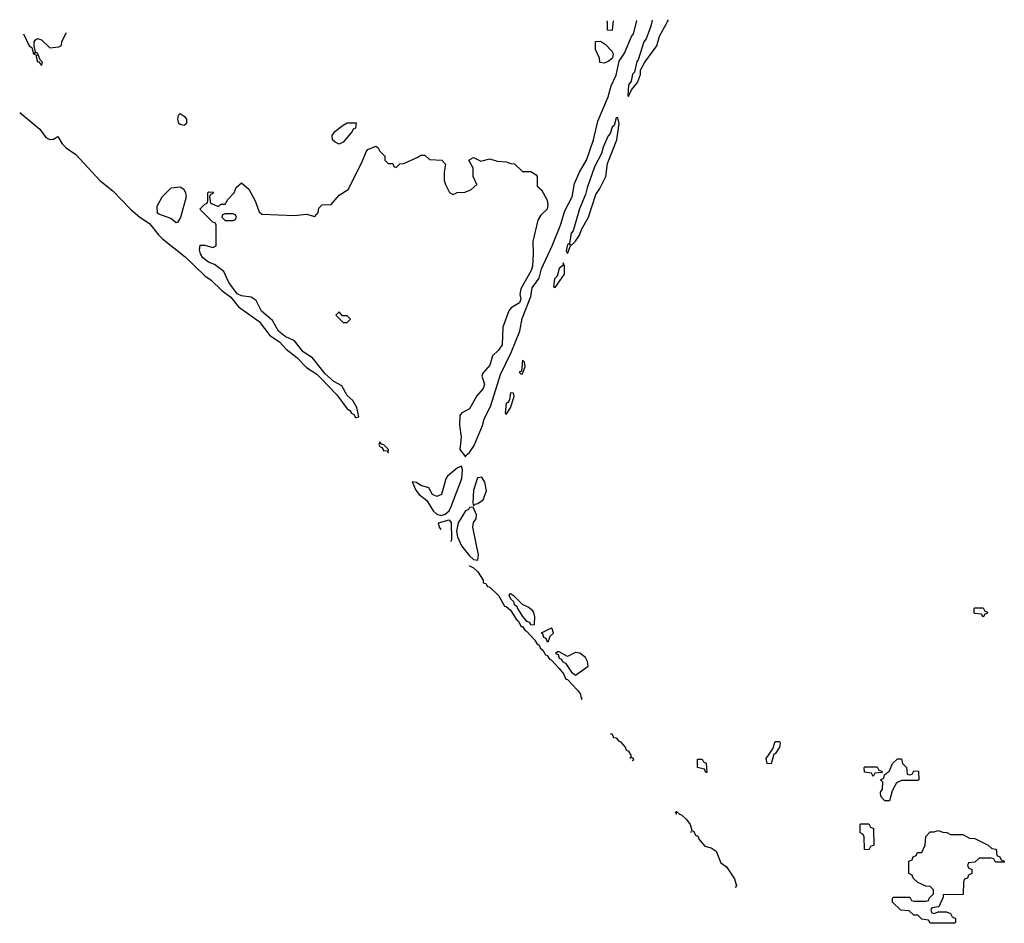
# Model space of a CAD drawing. Header units: inches. Extents: x 2701622 to 2964296, y 496201 to 720542.
# Tile 28 of 256: x 2701622 to 2706454, y 715586 to 720019. Entities that reach past the tile are written whole.
import ezdxf

# ---------------------------------------------------------------- set-up
doc = ezdxf.new("R2010")
doc.units = ezdxf.units.IN
doc.header["$MEASUREMENT"] = 0
doc.layers.add('C7701', color=7, linetype='Continuous')
doc.layers.add('C7702', color=7, linetype='Continuous')

msp = doc.modelspace()

# ---------------------------------------------------------------- linework, layer by layer
at = {"layer": 'C7701', "color": 4}
for points, elevation in [([(2701622.3, 719564.2), (2701721.5, 719481.5), (2701750, 719440.4), (2701770, 719430.3), (2701787.6, 719432.4), (2701810, 719446), (2701830.7, 719410), (2701850.7, 719390), (2701897.2, 719357.2), (2702015.8, 719230), (2702080, 719180), (2702168.2, 719088.3), (2702212.2, 719050), (2702258.5, 719018.5), (2702302.9, 718962.9), (2702323.8, 718943.8), (2702434.6, 718854.6), (2702530, 718762), (2702561.1, 718741.1), (2702614.4, 718690), (2702658.2, 718658.2), (2702696.5, 718610), (2702797.5, 718537.5), (2702850.4, 718470), (2702898, 718438), (2702930, 718402.6), (2702982, 718362), (2703030, 718312), (2703080, 718280), (2703100.7, 718260.7), (2703178.4, 718178.4), (2703230, 718110.5), (2703242, 718102), (2703250, 718088), (2703262, 718082), (2703270, 718068), (2703272.9, 718067.1), (2703286, 718070), (2703276.2, 718116.2), (2703257.2, 718150), (2703230, 718175.3), (2703203.2, 718223.2), (2703164.2, 718244.2), (2703121, 718281), (2703059.3, 718359.3), (2703014, 718390), (2702970, 718444), (2702924.4, 718464.4), (2702892.7, 718490), (2702862.7, 718542.7), (2702809.6, 718589.6), (2702782, 718642), (2702758, 718658), (2702710, 718663.7), (2702690, 718674), (2702649.2, 718730), (2702624, 718784), (2702578, 718818), (2702548.7, 718830), (2702521.2, 718850), (2702509.3, 718870), (2702504, 718890), (2702508, 718912), (2702530, 718912), (2702570, 718902), (2702586, 718910), (2702586, 719010), (2702582, 719022), (2702570, 719026), (2702506, 719090), (2702530, 719114), (2702542, 719118), (2702546, 719130), (2702546, 719170), (2702550, 719174), (2702572.7, 719172.7), (2702570, 719166), (2702558, 719162), (2702554, 719150), (2702558, 719118), (2702598, 719102), (2702610, 719114), (2702630, 719114), (2702643.1, 719136.9), (2702675.3, 719170), (2702684.7, 719195.3), (2702710, 719218), (2702747.1, 719187.1), (2702778, 719130), (2702796.9, 719076.9), (2702810, 719064.7), (2702970, 719058.8), (2703030, 719064.7), (2703070, 719054), (2703087.3, 719072.7), (2703090, 719094), (2703106, 719110), (2703150, 719112), (2703190, 719158), (2703234.6, 719185.4), (2703301.2, 719318.8), (2703322, 719370), (2703330, 719382), (2703370, 719398), (2703382, 719390), (2703390, 719374), (2703414, 719350), (2703414, 719330), (2703430, 719314), (2703452.7, 719312.7), (2703458, 719298), (2703470, 719294), (2703488, 719312), (2703507.3, 719312.7), (2703576.4, 719343.6), (2703590, 719354), (2703610, 719354), (2703632.7, 719332.7), (2703694, 719330), (2703712, 719310), (2703704.7, 719270), (2703704.7, 719230), (2703711.3, 719210), (2703731.6, 719171.6), (2703750, 719162), (2703768.9, 719171.1), (2703807.3, 719172.7), (2703836.4, 719183.6), (2703866, 719210), (2703848, 719250), (2703848, 719290), (2703826, 719330), (2703850, 719342), (2703884.7, 719324.7), (2703930, 719336), (2703965.4, 719325.4), (2704010, 719322), (2704032.7, 719312.7), (2704050, 719312), (2704090, 719274), (2704130, 719274), (2704156.9, 719256.9), (2704162, 719250), (2704162, 719202), (2704183.6, 719183.6), (2704210, 719134), (2704214, 719110), (2704210.7, 719090), (2704179.6, 719060.4), (2704165.4, 719034.6), (2704140.7, 718930), (2704142.8, 718870), (2704138.4, 718810), (2704131.7, 718788.3), (2704081.4, 718698.6), (2704077.3, 718670), (2704080.7, 718650), (2704074.8, 718630), (2704034.6, 718605.4), (2704022, 718590), (2703993.7, 718510), (2703990, 718424), (2703970, 718396), (2703942.8, 718370), (2703930, 718324), (2703894.9, 718285.1), (2703890.5, 718270), (2703903, 718230), (2703897.1, 718210), (2703866.1, 718173.9), (2703830.3, 718109.7), (2703790.7, 718089.3), (2703782.8, 718077.2), (2703780.5, 718030), (2703788, 717970), (2703782, 717910), (2703810, 717874.8), (2703815.2, 717884.8), (2703830, 717895.8), (2703852.2, 717930), (2703892.7, 718027.3), (2703901.4, 718058.6), (2703933.9, 718126.1), (2703981.7, 718278.3), (2704034.5, 718385.5), (2704077.2, 718490), (2704087.3, 718552.7), (2704130, 718661), (2704136.3, 718703.7), (2704171.1, 718750), (2704182.9, 718797.1), (2704236, 718910), (2704276.2, 719010), (2704298.2, 719081.8), (2704333.1, 719150), (2704345.4, 719214.6), (2704369.1, 719270.9), (2704403.8, 719330), (2704437.3, 719430), (2704459.5, 719520.5), (2704510, 719640.5), (2704525.2, 719694.8), (2704550, 719747.3), (2704564.7, 719815.3), (2704590, 719854), (2704624.1, 719935.9), (2704634.2, 719950), (2704647.2, 720000)], 8), ([(2704533.1, 720000), (2704530, 719966), (2704507.3, 719967.3), (2704506.3, 720000)], 8), ([(2704722.1, 720000), (2704718, 719982), (2704695.8, 719924.2), (2704685.2, 719910), (2704657.6, 719822.4), (2704650, 719813.2), (2704639.5, 719760.5), (2704630, 719752.3), (2704622.8, 719717.2), (2704610, 719699), (2704606, 719646), (2704610, 719642), (2704624.7, 719675.3), (2704654, 719710), (2704668.7, 719750), (2704669.2, 719770.8), (2704689.3, 719810.7), (2704748.7, 719890), (2704762, 719938), (2704796.4, 720000)], 8), ([(2701641, 719950), (2701668, 719890), (2701682, 719882), (2701690, 719852), (2701698, 719858), (2701694, 719850), (2701704.7, 719844.7), (2701702.8, 719837.2), (2701710, 719812), (2701714, 719814), (2701730, 719794), (2701734, 719810), (2701722, 719822), (2701710, 719855.3), (2701700.2, 719860.2), (2701692.7, 719890), (2701693.2, 719910), (2701700.1, 719919.9), (2701710, 719926.8), (2701730, 719920.7), (2701770, 719880.7), (2701814.6, 719885.4), (2701828, 719892), (2701828.9, 719911.1), (2701848, 719950), (2701852.6, 719954.6)], 12), ([(2703690.3, 717517.3), (2703681.8, 717530), (2703678, 717550), (2703730, 717566), (2703739, 717550), (2703741.3, 717470), (2703739.2, 717460.8), (2703735.8, 717459.6)], 4), ([(2703827.8, 717337.9), (2703830, 717339.3), (2703850, 717330.2), (2703870.7, 717310.7), (2703896.5, 717270), (2703896.9, 717256.9), (2703910, 717253.4), (2703918.4, 717238.4), (2703930, 717234.7), (2703973, 717193), (2704001.1, 717141.1), (2704010, 717139.6), (2704030, 717122.3), (2704057.8, 717077.8), (2704068, 717070), (2704066.8, 717066.8)], 4), ([(2704066.8, 717066.8), (2704070, 717067.3), (2704082.3, 717042.3), (2704090, 717041.3), (2704102.4, 717022.4), (2704110, 717019.5), (2704150, 716975.6), (2704159.3, 716959.3), (2704171.3, 716950), (2704176.7, 716936.7), (2704190, 716925.5), (2704202.3, 716902.3), (2704210, 716899.5), (2704221.4, 716881.4), (2704230, 716878.3), (2704270, 716836.1), (2704290.2, 716810), (2704303.1, 716783.1), (2704310, 716781.6), (2704359.6, 716730), (2704373.6, 716710), (2704375.3, 716695.3), (2704380.7, 716690), (2704377.5, 716682.5)], 4), ([(2704520.8, 716514.1), (2704523.7, 716516.3), (2704530, 716514.4), (2704536.9, 716496.9), (2704550, 716495.3), (2704560.5, 716480.5), (2704570, 716476.5), (2704592.8, 716450), (2704597.7, 716437.7), (2704610.2, 716430), (2704620.5, 716410), (2704620.5, 716400.5), (2704630, 716397.3), (2704634.4, 716390), (2704630, 716382.7)], 4), ([(2704619, 716395.1), (2704619, 716399), (2704616.5, 716398.2)], 4), ([(2704630, 716382.7), (2704628.2, 716383.9)], 4), ([(2704845.4, 716120.1), (2704844.8, 716124.8), (2704839, 716130), (2704845.1, 716134.9), (2704860.9, 716120.9), (2704870, 716118.7), (2704894.4, 716094.4), (2704913.1, 716070), (2704921.4, 716041.4), (2704930, 716036), (2704939.1, 716019.1), (2704950, 716013), (2704957.3, 715997.3), (2704984.9, 715964.9), (2705015.5, 715955.5), (2705040.3, 715940.3), (2705062.9, 715882.9), (2705090, 715863.8), (2705130, 715804), (2705139.3, 715770), (2705133.8, 715761.6)], 4), ([(2704919.2, 716031.8), (2704916.4, 716036.4), (2704915.7, 716036)], 4)]:
    msp.add_lwpolyline(points, dxfattribs=dict(at, elevation=elevation))
for points, elevation in [([(2704490, 719806), (2704468.4, 719808.4), (2704468, 719830), (2704447.3, 719872.7), (2704448.4, 719911.6), (2704472.7, 719912.7), (2704496.9, 719896.9), (2704530, 719862), (2704534, 719850), (2704530.5, 719829.5), (2704510, 719814)], 8), ([(2702430, 719499), (2702410, 719504), (2702404, 719510), (2702399, 719530), (2702402, 719550), (2702410, 719558), (2702430, 719544.7), (2702441, 719530), (2702441, 719510)], 8), ([(2703190, 719408), (2703170, 719418), (2703158, 719430), (2703155.3, 719450), (2703168.7, 719470), (2703210, 719502), (2703230, 719512), (2703272.7, 719512.7), (2703270, 719486), (2703258, 719482), (2703254, 719470), (2703210, 719418)], 8), ([(2704558, 719538), (2704550, 719537.2), (2704539.9, 719500.1), (2704530, 719492.3), (2704519.4, 719460.6), (2704510, 719449.3), (2704486, 719394), (2704477.8, 719362.2), (2704443.5, 719296.5), (2704406.4, 719193.6), (2704399.5, 719160.5), (2704369.3, 719090.7), (2704337.6, 718982.4), (2704329.2, 718970.8), (2704319.8, 718920.2), (2704310, 718915.3), (2704304.5, 718884.5), (2704310, 718872), (2704326, 718910), (2704322, 718918), (2704330, 718912), (2704350, 718932), (2704370, 718962), (2704379, 718990), (2704413.2, 719050), (2704450, 719162), (2704469.4, 719190.6), (2704499, 719250), (2704506.8, 719313.2), (2704553.2, 719430), (2704564, 719510)], 8), ([(2702390, 719022), (2702363.3, 719043.3), (2702304.8, 719064.8), (2702299, 719070), (2702296.4, 719103.6), (2702322, 719150), (2702366.3, 719193.7), (2702410, 719198.8), (2702427.1, 719187.1), (2702436, 719170), (2702438.8, 719150), (2702411.3, 719048.7), (2702396.9, 719023.1)], 8), ([(2702670, 719066), (2702630, 719066), (2702618, 719062), (2702614, 719050), (2702630, 719034), (2702670, 719034), (2702682, 719038), (2702686, 719050), (2702682, 719062)], 8), ([(2704290, 718826), (2704287.1, 718812.9), (2704270, 718798), (2704259.8, 718760.2), (2704247.3, 718747.3), (2704242, 718710), (2704250, 718704.7), (2704295.3, 718770), (2704295.3, 718810)], 8), ([(2703190, 718586), (2703174, 718570), (2703210, 718534), (2703230, 718534), (2703246, 718550), (2703230, 718566), (2703206, 718566)], 8), ([(2704090, 718348), (2704084.7, 718295.3), (2704074, 718290), (2704082, 718282), (2704090, 718282), (2704102, 718318), (2704099, 718339)], 8), ([(2704030, 718188), (2704025.2, 718154.8), (2704019.1, 718140.9), (2704010, 718137.2), (2704004.7, 718090), (2704010, 718082), (2704030, 718114), (2704048, 718170), (2704046, 718186)], 8), ([(2703390, 717948), (2703384.9, 717935.1), (2703390, 717924.9), (2703399.9, 717919.9), (2703410, 717904.4), (2703425.4, 717905.4), (2703430, 717894), (2703432.7, 717910), (2703410, 717932.7), (2703397.2, 717937.2)], 8), ([(2703790, 717829), (2703770, 717819.6), (2703720.8, 717779.2), (2703713.1, 717766.9), (2703692.7, 717690), (2703670, 717679.5), (2703648.7, 717690), (2703630, 717722), (2703590, 717734), (2703570, 717748.7), (2703548, 717752), (2703566.7, 717710), (2703582.4, 717690), (2703619.6, 717659.6), (2703651.5, 717610), (2703670, 717593.6), (2703690, 717587.3), (2703710, 717592.4), (2703729.8, 717610), (2703739.8, 717630), (2703791.9, 717768.1), (2703795.8, 717810)], 8), ([(2703890, 717775.1), (2703868.7, 717771.3), (2703848.5, 717711.5), (2703846.4, 717646.4), (2703850, 717634), (2703858, 717642), (2703870, 717644.7), (2703897.2, 717662.8), (2703912.7, 717707.3), (2703904.5, 717750)], 8), ([(2703848, 717628), (2703830, 717625.2), (2703823.9, 717616.1), (2703810, 717609.5), (2703774.7, 717550), (2703765.6, 717510), (2703770, 717481.6), (2703790, 717437.8), (2703829, 717389), (2703850, 717370.4), (2703870, 717367.7), (2703873.3, 717393.3), (2703845.2, 717530), (2703850, 717552), (2703862, 717570), (2703864, 717590)], 8), ([(2704030, 717202), (2704022, 717198), (2704030, 717178), (2704044.9, 717164.9), (2704048.9, 717150), (2704062.5, 717142.5), (2704065.7, 717130), (2704090, 717090.6), (2704110, 717068.9), (2704123.1, 717063.1), (2704130, 717050.8), (2704148.4, 717051.6), (2704149.4, 717090), (2704146, 717110), (2704139.6, 717119.6), (2704117, 717137), (2704089.3, 717149.3), (2704050, 717188.7)], 8), ([(2706350, 717088), (2706342, 717102), (2706310, 717106), (2706306, 717110), (2706306, 717130), (2706310, 717134), (2706350, 717134), (2706358, 717118), (2706372, 717112), (2706370, 717106), (2706358, 717102)], 4), ([(2704230, 717033.2), (2704182, 717010), (2704187.7, 717007.7), (2704192, 716990), (2704204, 716984), (2704210, 716966.8), (2704218, 716970), (2704224.7, 716995.3), (2704242, 717010), (2704235.3, 717030)], 8), ([(2704262, 716918), (2704252, 716910), (2704265.2, 716905.2), (2704270, 716886.4), (2704281.4, 716881.4), (2704286.4, 716870), (2704301.4, 716861.4), (2704330, 716817.3), (2704350, 716804), (2704411.8, 716848.2), (2704409.3, 716870), (2704398, 716890), (2704371.1, 716911.1), (2704350, 716914.5), (2704310, 716894), (2704270, 716917.2)], 8), ([(2705310, 716369), (2705289.5, 716369.5), (2705286, 716394), (2705318, 716442), (2705330, 716478), (2705350, 716478), (2705354.8, 716470), (2705350.8, 716450), (2705330, 716418), (2705323.6, 716416.4)], 4), ([(2704990, 716326), (2704982, 716342), (2704948, 716350), (2704948.4, 716391.6), (2704971.6, 716391.6), (2704978, 716378), (2704991.6, 716371.6), (2704994, 716326)], 4), ([(2705810, 716306), (2705802, 716322), (2705767.3, 716327.3), (2705766, 716350), (2705770, 716354), (2705830, 716354), (2705838, 716338), (2705852.7, 716332.7), (2705854, 716326), (2705818, 716322)], 4), ([(2705990, 716314), (2706002, 716318), (2706010, 716334), (2706032.7, 716332.7), (2706034, 716290), (2706030, 716286), (2705950, 716286), (2705924.7, 716275.3), (2705903.6, 716236.4), (2705890, 716186), (2705867.3, 716187.3), (2705848.4, 716208.4), (2705846, 716230), (2705856.4, 716243.6), (2705858, 716278), (2705846, 716290), (2705862, 716298), (2705866, 716314), (2705890, 716334), (2705906, 716370), (2705930, 716392), (2705950, 716392), (2705954, 716370), (2705974, 716350), (2705978, 716318)], 4), ([(2705790, 715946), (2705768.4, 715948.4), (2705766, 716010), (2705762, 716022), (2705746, 716030), (2705746, 716070), (2705750, 716074), (2705790, 716074), (2705798, 716058), (2705811.6, 716051.6), (2705814, 715970), (2705798, 715962)], 4), ([(2706190, 716022), (2706250, 716022), (2706283.6, 716003.6), (2706310, 716002), (2706374, 715970), (2706392.7, 715952.7), (2706414, 715950), (2706418, 715918), (2706432.7, 715912.7), (2706438, 715898), (2706454, 715890), (2706454, 715886), (2706410, 715886), (2706402, 715902), (2706390, 715906), (2706330, 715906), (2706310, 715886), (2706278, 715882), (2706274, 715870), (2706278, 715858), (2706294, 715850), (2706294, 715830), (2706278, 715822), (2706272.7, 715807.3), (2706258, 715802), (2706254, 715790), (2706252.7, 715727.3), (2706154, 715726), (2706154, 715714), (2706132.7, 715667.3), (2706098, 715662), (2706094, 715650), (2706098, 715638), (2706110, 715634), (2706130, 715642), (2706170, 715642), (2706190, 715634), (2706198, 715618), (2706214, 715610), (2706214, 715590), (2706210, 715586), (2706090, 715586), (2706082, 715602), (2706050, 715606), (2706030, 715626), (2706010, 715626), (2705987.3, 715647.3), (2705946, 715650), (2705906, 715690), (2705906, 715710), (2705910, 715714), (2705990, 715714), (2705998, 715698), (2706010, 715694), (2706070, 715694), (2706082, 715698), (2706086, 715710), (2706106, 715730), (2706106, 715750), (2706090, 715766), (2706068.4, 715768.4), (2706030, 715786), (2706007.3, 715807.3), (2706002, 715822), (2705986, 715830), (2705986, 715890), (2706002, 715898), (2706007.3, 715912.7), (2706022, 715918), (2706027.3, 715932.7), (2706050, 715934), (2706066, 715970), (2706068.4, 716011.6), (2706090, 716034), (2706110, 716034), (2706130, 716042), (2706152.7, 716032.7), (2706171.6, 716031.6)], 4)]:
    msp.add_lwpolyline(points, close=True, dxfattribs=dict(at, elevation=elevation))
at = {"layer": 'C7702', "color": 4}
msp.add_line((2704647.2, 720000, 8), (2704651.2, 720015.3, 8), dxfattribs=at)
at = {"layer": 'C7702', "color": 4, "elevation": 8}
for points in [[(2704506.3, 720000), (2704506, 720010), (2704503.9, 720012.1)], [(2704536.6, 720012.9), (2704534, 720010), (2704533.1, 720000)], [(2704726, 720017), (2704722.1, 720000)], [(2704796.4, 720000), (2704802, 720010), (2704806.1, 720018.7)]]:
    msp.add_lwpolyline(points, dxfattribs=at)

doc.saveas('drawing.dxf')
